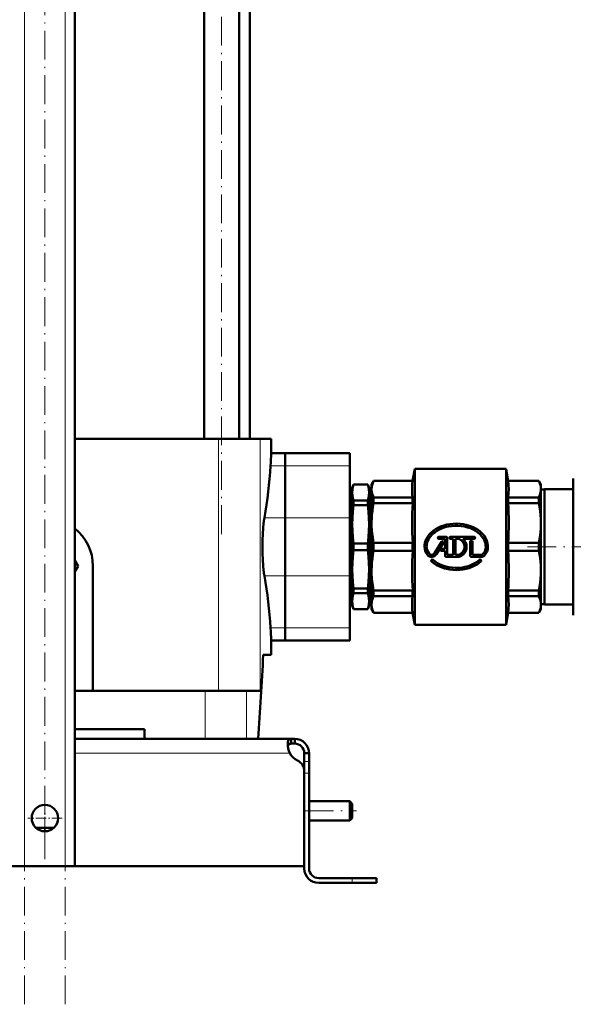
# Model space of a CAD drawing. Extents: x -1358 to 1757, y -1691 to 755.
# Tile 43 of 100: x -1022 to -791, y -507 to -97. Entities that reach past the tile are written whole.
import ezdxf

# ---------------------------------------------------------------- set-up
doc = ezdxf.new("R2010")
doc.units = 0
doc.linetypes.add('DASHDOT', pattern=[18.5, 12, -3, 0.5, -3])

msp = doc.modelspace()

# ---------------------------------------------------------------- linework, layer by layer
at = {"color": 7, "linetype": 'DASHDOT', "lineweight": 18}
for p, q in [((-1019.73, -506.68), (-1019.73, 184.22)), ((-1002.73, -506.68), (-1002.73, 184.22)), ((-937.69, -310.82), (-937.69, 165.8)), ((-1011.23, -446.16), (-1011.23, 154.59)), ((-810.32, -316.1), (-743.21, -316.1)), ((-903.03, -426.1), (-881.43, -426.1))]:
    msp.add_line(p, q, dxfattribs=at)
at = {"color": 7, "lineweight": 18}
for p, q in [((-1019.73, -449.1), (-1019.73, 126.65)), ((-1002.73, -449.1), (-1002.73, 126.65)), ((-938.98, -271.1), (-938.98, -376.1)), ((-921.61, -271.1), (-921.61, -376.1)), ((-911.23, -282.33), (-917.31, -282.33)), ((-911.23, -282.33), (-884.23, -282.33)), ((-919.86, -303.98), (-911.23, -303.98)), ((-911.23, -303.98), (-884.23, -303.98)), ((-911.23, -328.23), (-919.86, -328.23)), ((-911.23, -328.23), (-884.23, -328.23)), ((-911.23, -349.88), (-917.31, -349.88)), ((-911.23, -349.88), (-884.23, -349.88)), ((-944.55, -376.1), (-944.55, -396.1)), ((-927.34, -376.1), (-927.34, -396.1)), ((-998.73, -402.1), (-909.26, -402.1)), ((-901.23, -405.52), (-903.23, -405.52)), ((-901.23, -410.35), (-903.23, -410.35)), ((-883.23, -454.1), (-883.23, -456.1))]:
    msp.add_line(p, q, dxfattribs=at)
at = {"color": 7, "lineweight": 50}
for p, q in [((-998.73, -449.1), (-998.73, 126.65)), ((-944.99, -271.1), (-944.99, 107.6)), ((-930.39, -271.1), (-930.39, 104.58)), ((-925.88, 104.53), (-925.88, -271.1)), ((-938.98, -271.1), (-998.73, -271.1)), ((-938.98, -271.1), (-921.61, -271.1)), ((-921.61, -271.1), (-916.98, -271.1)), ((-916.98, -277.1), (-916.98, -271.1)), ((-916.98, -277.1), (-911.23, -277.1)), ((-911.23, -277.1), (-911.23, -282.33)), ((-911.23, -282.33), (-911.23, -277.1)), ((-911.23, -277.1), (-884.23, -277.1)), ((-884.23, -277.1), (-884.23, -282.33)), ((-911.23, -303.98), (-911.23, -282.33)), ((-911.23, -282.33), (-911.23, -303.98)), ((-884.23, -303.98), (-884.23, -282.33)), ((-858.11, -288.6), (-857.23, -283.6)), ((-819.23, -283.6), (-857.23, -283.6)), ((-857.23, -283.6), (-857.23, -348.6)), ((-819.23, -283.6), (-819.23, -316.1)), ((-818.34, -288.6), (-819.23, -283.6)), ((-883.23, -291.6), (-882.68, -290.1)), ((-882.68, -290.14), (-882.68, -290.1)), ((-882.68, -290.1), (-876.77, -290.1)), ((-882.68, -290.14), (-876.77, -290.14)), ((-876.77, -290.14), (-876.77, -290.1)), ((-876.23, -291.6), (-876.77, -290.1)), ((-875.23, -290.1), (-874.36, -288.6)), ((-875.23, -290.1), (-875.23, -292.08)), ((-874.36, -288.6), (-874.36, -288.65)), ((-874.36, -288.6), (-858.11, -288.6)), ((-874.36, -288.65), (-858.11, -288.65)), ((-858.11, -288.6), (-858.11, -288.65)), ((-818.34, -288.6), (-818.34, -288.65)), ((-818.34, -288.6), (-805.59, -288.6)), ((-818.34, -288.65), (-805.59, -288.65)), ((-805.59, -288.6), (-805.59, -288.65)), ((-804.73, -290.1), (-805.59, -288.6)), ((-804.73, -290.1), (-804.73, -292.08)), ((-791.23, -287.6), (-791.23, -336.25)), ((-883.23, -292.2), (-884.23, -292.2)), ((-883.23, -293.47), (-883.23, -291.6)), ((-883.23, -306.73), (-883.23, -293.47)), ((-876.23, -293.47), (-876.23, -291.6)), ((-875.23, -292.2), (-876.23, -292.2)), ((-876.23, -306.73), (-876.23, -293.47)), ((-875.23, -292.08), (-875.23, -306.15)), ((-804.73, -292.08), (-804.73, -306.15)), ((-803.23, -292.2), (-804.73, -292.2)), ((-803.23, -340.1), (-803.23, -292.1)), ((-791.23, -292.1), (-803.23, -292.1)), ((-882.68, -298.69), (-882.68, -296.8)), ((-882.68, -296.8), (-876.77, -296.8)), ((-882.68, -298.69), (-876.77, -298.69)), ((-876.77, -298.69), (-876.77, -296.8)), ((-858.11, -295.51), (-874.36, -295.51)), ((-874.36, -295.51), (-874.36, -297.88)), ((-874.36, -297.88), (-858.11, -297.88)), ((-858.11, -295.51), (-858.11, -297.88)), ((-805.59, -295.51), (-818.34, -295.51)), ((-818.34, -295.51), (-818.34, -297.88)), ((-818.34, -297.88), (-805.59, -297.88)), ((-805.59, -295.51), (-805.59, -297.88)), ((-911.23, -303.98), (-911.23, -328.23)), ((-911.23, -328.23), (-911.23, -303.98)), ((-884.23, -303.98), (-884.23, -328.23)), ((-883.23, -325.48), (-883.23, -306.73)), ((-876.23, -325.48), (-876.23, -306.73)), ((-875.23, -306.15), (-875.23, -326.05)), ((-804.73, -306.15), (-804.73, -316.1)), ((-882.68, -317.44), (-882.68, -314.77)), ((-882.68, -314.77), (-876.77, -314.77)), ((-876.77, -317.44), (-876.77, -314.77)), ((-858.11, -314.43), (-874.36, -314.43)), ((-874.36, -314.43), (-874.36, -317.78)), ((-858.11, -314.43), (-858.11, -317.78)), ((-846.05, -313.98), (-848.95, -318.71)), ((-848.18, -319.18), (-845.28, -314.45)), ((-844.18, -311.9), (-847.18, -311.9)), ((-847.18, -312.8), (-844.87, -312.8)), ((-844.63, -316.91), (-844.63, -313.04)), ((-843.73, -312.35), (-843.73, -319.4)), ((-832.48, -311.9), (-842.32, -311.9)), ((-842.32, -312.8), (-841.21, -312.8)), ((-841.21, -319.4), (-841.21, -312.8)), ((-840.31, -312.8), (-838.93, -312.8)), ((-840.31, -312.8), (-840.31, -319.4)), ((-837.15, -312.8), (-832.48, -312.8)), ((-834.13, -319.85), (-834.13, -313.91)), ((-833.23, -313.91), (-833.23, -319.4)), ((-805.59, -314.43), (-818.34, -314.43)), ((-818.34, -314.43), (-818.34, -316.1)), ((-805.59, -316.1), (-805.59, -314.43)), ((-882.68, -317.44), (-876.77, -317.44)), ((-874.36, -317.78), (-858.11, -317.78)), ((-844.63, -316.91), (-846.07, -316.91)), ((-846.07, -317.81), (-844.63, -317.81)), ((-844.63, -319.85), (-844.63, -317.81)), ((-841.21, -319.4), (-843.73, -319.4)), ((-838.93, -319.4), (-840.31, -319.4)), ((-829.63, -319.4), (-833.23, -319.4)), ((-819.23, -316.1), (-819.23, -348.6)), ((-818.34, -316.1), (-818.34, -317.78)), ((-818.34, -317.78), (-805.59, -317.78)), ((-805.59, -317.78), (-805.59, -316.1)), ((-804.73, -316.1), (-804.73, -326.05)), ((-997.37, -324.1), (-998.73, -321.75)), ((-844.18, -320.3), (-838.87, -320.3)), ((-833.68, -320.3), (-829.63, -320.3)), ((-998.73, -326.45), (-997.37, -324.1)), ((-991.23, -324.1), (-991.23, -376.1)), ((-883.23, -338.74), (-883.23, -325.48)), ((-876.23, -338.74), (-876.23, -325.48)), ((-875.23, -326.05), (-875.23, -340.12)), ((-804.73, -326.05), (-804.73, -340.12)), ((-911.23, -349.88), (-911.23, -328.23)), ((-911.23, -328.23), (-911.23, -349.88)), ((-884.23, -349.88), (-884.23, -328.23)), ((-882.68, -335.41), (-882.68, -333.52)), ((-876.77, -333.52), (-882.68, -333.52)), ((-882.68, -335.41), (-876.77, -335.41)), ((-876.77, -335.41), (-876.77, -333.52)), ((-858.11, -334.33), (-874.36, -334.33)), ((-874.36, -334.33), (-874.36, -336.69)), ((-858.11, -334.33), (-858.11, -336.69)), ((-805.59, -334.33), (-818.34, -334.33)), ((-818.34, -334.33), (-818.34, -336.69)), ((-805.59, -334.33), (-805.59, -336.69)), ((-791.23, -336.25), (-791.23, -344.6)), ((-884.23, -340), (-883.23, -340)), ((-883.23, -340.6), (-883.23, -338.74)), ((-876.23, -340.6), (-876.23, -338.74)), ((-876.23, -340), (-875.23, -340)), ((-875.23, -340.12), (-875.23, -342.1)), ((-874.36, -336.69), (-858.11, -336.69)), ((-818.34, -336.69), (-805.59, -336.69)), ((-804.73, -340), (-803.23, -340)), ((-804.73, -340.12), (-804.73, -342.1)), ((-803.23, -340.1), (-791.23, -340.1)), ((-883.23, -340.6), (-882.68, -342.1)), ((-882.68, -342.1), (-882.68, -342.07)), ((-882.68, -342.07), (-876.77, -342.07)), ((-882.68, -342.1), (-876.77, -342.1)), ((-876.23, -340.6), (-876.77, -342.1)), ((-876.77, -342.1), (-876.77, -342.07)), ((-875.23, -342.1), (-874.36, -343.6)), ((-858.11, -343.55), (-874.36, -343.55)), ((-874.36, -343.6), (-874.36, -343.55)), ((-874.36, -343.6), (-858.11, -343.6)), ((-858.11, -343.55), (-858.11, -343.6)), ((-858.11, -343.6), (-857.23, -348.6)), ((-818.34, -343.6), (-819.23, -348.6)), ((-805.59, -343.55), (-818.34, -343.55)), ((-818.34, -343.55), (-818.34, -343.6)), ((-818.34, -343.6), (-805.59, -343.6)), ((-804.73, -342.1), (-805.59, -343.6)), ((-805.59, -343.55), (-805.59, -343.6)), ((-819.23, -348.6), (-857.23, -348.6)), ((-911.23, -349.88), (-911.23, -355.1)), ((-911.23, -355.1), (-911.23, -349.88)), ((-884.23, -349.88), (-884.23, -355.1)), ((-916.98, -361.1), (-916.98, -355.1)), ((-916.98, -355.1), (-911.23, -355.1)), ((-911.23, -355.1), (-884.23, -355.1)), ((-916.98, -361.1), (-920.33, -361.1)), ((-998.73, -376.1), (-944.55, -376.1)), ((-944.55, -376.1), (-927.34, -376.1)), ((-927.34, -376.1), (-921.61, -376.1)), ((-969.73, -392.1), (-998.73, -392.1)), ((-969.73, -392.1), (-969.73, -396.1)), ((-998.73, -396.1), (-908.76, -396.1)), ((-908.76, -396.1), (-908.76, -398.1)), ((-908.76, -396.1), (-907.23, -396.1)), ((-907.23, -396.1), (-907.23, -398.1)), ((-908.76, -398.1), (-907.23, -398.1)), ((-901.23, -402.1), (-903.23, -402.1)), ((-903.23, -405.52), (-903.23, -402.1)), ((-903.23, -410.35), (-903.23, -405.52)), ((-901.23, -405.52), (-901.23, -402.1)), ((-901.23, -410.35), (-901.23, -405.52)), ((-903.23, -449.1), (-903.23, -409.62)), ((-903.23, -450.1), (-903.23, -410.35)), ((-901.23, -450.1), (-901.23, -410.35)), ((-901.23, -422.1), (-884.23, -422.1)), ((-884.23, -426.1), (-884.23, -422.1)), ((-883.23, -423.1), (-884.23, -422.1)), ((-884.23, -430.1), (-884.23, -426.1)), ((-883.23, -426.1), (-883.23, -423.1)), ((-883.23, -429.1), (-883.23, -426.1)), ((-901.23, -430.1), (-884.23, -430.1)), ((-883.23, -429.1), (-884.23, -430.1)), ((-1015, -433.1), (-1011.23, -433.1)), ((-1011.23, -433.1), (-1007.45, -433.1)), ((-1011.23, -449.1), (-1119.23, -449.1)), ((-1019.73, -449.1), (-1023.73, -449.1)), ((-1019.73, -449.1), (-1002.73, -449.1)), ((-1011.23, -449.1), (-903.23, -449.1)), ((-998.73, -449.1), (-1002.73, -449.1)), ((-897.23, -454.1), (-883.23, -454.1)), ((-873.23, -454.1), (-883.23, -454.1)), ((-873.23, -454.1), (-873.23, -456.1)), ((-883.23, -456.1), (-897.23, -456.1)), ((-873.23, -456.1), (-883.23, -456.1))]:
    msp.add_line(p, q, dxfattribs=at)
at = {"color": 7, "linetype": 'DASHDOT', "lineweight": 18, "ltscale": 0.02925}
for p, q in [((-846.59, -312.35), (-847.76, -312.35)), ((-847.18, -311.77), (-847.18, -312.94)), ((-845.08, -314.21), (-846.25, -314.21)), ((-845.66, -313.63), (-845.66, -314.8)), ((-841.73, -312.35), (-842.9, -312.35)), ((-842.32, -311.77), (-842.32, -312.94)), ((-833.09, -313.91), (-834.26, -313.91)), ((-833.68, -313.33), (-833.68, -314.5)), ((-832.48, -311.77), (-832.48, -312.94)), ((-845.48, -317.36), (-846.65, -317.36)), ((-846.07, -316.78), (-846.07, -317.95)), ((-849.9, -321.31), (-849.9, -322.48)), ((-830.05, -321.31), (-830.05, -322.48))]:
    msp.add_line(p, q, dxfattribs=at)
at = {"color": 7, "linetype": 'DASHDOT', "lineweight": 18, "ltscale": 0.029251}
for p, q in [((-831.89, -312.35), (-833.06, -312.35)), ((-849.32, -321.89), (-850.49, -321.89)), ((-829.47, -321.89), (-830.64, -321.89))]:
    msp.add_line(p, q, dxfattribs=at)
at = {"color": 7, "linetype": 'DASHDOT', "lineweight": 18, "ltscale": 0.060001}
for p, q in [((-903.43, -410.35), (-901.03, -410.35)), ((-883.23, -456.3), (-883.23, -453.9))]:
    msp.add_line(p, q, dxfattribs=at)
at = {"color": 7, "linetype": 'DASHDOT', "lineweight": 18, "ltscale": 0.3575}
msp.add_line((-1011.23, -421.95), (-1011.23, -436.25), dxfattribs=at)
at = {"color": 7, "linetype": 'DASHDOT', "lineweight": 18, "ltscale": 0.357501}
msp.add_line((-1004.08, -429.1), (-1018.38, -429.1), dxfattribs=at)
at = {"color": 7, "lineweight": 50}
for points in [[(-882.68, -290.14), (-882.98, -291.24), (-883.16, -292.35), (-883.23, -293.47)], [(-876.23, -293.47), (-876.29, -292.35), (-876.47, -291.24), (-876.77, -290.14)], [(-875.23, -292.08), (-875.17, -291.23), (-875.01, -290.38), (-874.74, -289.54), (-874.36, -288.65)], [(-858.11, -295.51), (-858.28, -294.09), (-858.36, -292.74), (-858.36, -291.42), (-858.28, -290.07), (-858.11, -288.65)], [(-818.34, -295.51), (-818.15, -293.79), (-818.08, -292.08), (-818.15, -290.37), (-818.34, -288.65)], [(-804.73, -292.08), (-804.78, -291.25), (-804.94, -290.41), (-805.14, -289.72), (-805.59, -288.65)], [(-883.23, -293.47), (-883.16, -294.58), (-882.98, -295.69), (-882.68, -296.8)], [(-876.77, -296.8), (-876.47, -295.69), (-876.29, -294.58), (-876.23, -293.47)], [(-875.23, -292.08), (-875.2, -292.71), (-875.11, -293.34), (-874.96, -293.98), (-874.75, -294.62), (-874.36, -295.51)], [(-805.59, -295.51), (-805.14, -294.44), (-804.86, -293.41), (-804.76, -292.74), (-804.73, -292.08)], [(-882.68, -298.69), (-882.98, -301.36), (-883.16, -304.04), (-883.23, -306.73)], [(-876.23, -306.73), (-876.29, -304.04), (-876.47, -301.36), (-876.77, -298.69)], [(-874.36, -297.88), (-874.66, -299.51), (-874.89, -301.06), (-875.06, -302.61), (-875.17, -304.14), (-875.23, -306.15)], [(-804.73, -306.15), (-804.76, -304.55), (-804.86, -302.93), (-805.03, -301.29), (-805.27, -299.61), (-805.59, -297.88)], [(-920.16, -306.21), (-920.35, -308.34), (-920.49, -310.71), (-920.58, -313.38), (-920.61, -316.1)], [(-883.23, -306.73), (-883.16, -309.41), (-882.98, -312.09), (-882.68, -314.77)], [(-876.77, -314.77), (-876.47, -312.09), (-876.29, -309.41), (-876.23, -306.73)], [(-875.23, -306.15), (-875.2, -307.66), (-875.11, -309.18), (-874.96, -310.73), (-874.75, -312.27), (-874.36, -314.43)], [(-826.78, -316.1), (-826.81, -315.45), (-826.9, -314.81), (-827.04, -314.16), (-827.25, -313.53), (-827.51, -312.91), (-827.83, -312.31), (-828.21, -311.71), (-828.63, -311.15), (-829.31, -310.39), (-830.07, -309.7), (-830.89, -309.08), (-831.86, -308.46), (-832.9, -307.93), (-833.99, -307.48), (-834.88, -307.17), (-835.8, -306.92), (-837.12, -306.66), (-838.45, -306.49), (-839.8, -306.43), (-841.18, -306.47), (-842.56, -306.61), (-843.91, -306.87), (-845.2, -307.22), (-846.45, -307.67), (-847.61, -308.2), (-848.66, -308.81), (-849.64, -309.5), (-850.49, -310.25), (-851.22, -311.03), (-851.85, -311.87), (-852.33, -312.69), (-852.71, -313.55), (-852.98, -314.45), (-853.13, -315.27), (-853.18, -316.1)], [(-852.28, -316.1), (-852.25, -315.49), (-852.16, -314.89), (-852.01, -314.29), (-851.8, -313.7), (-851.54, -313.12), (-851.22, -312.55), (-850.69, -311.8), (-850.07, -311.1), (-849.38, -310.46), (-848.78, -309.98), (-848.13, -309.54), (-847.15, -308.98), (-846.11, -308.5), (-845.03, -308.1), (-844.13, -307.84), (-843.21, -307.64), (-841.9, -307.44), (-840.57, -307.34), (-839.24, -307.34), (-837.91, -307.45), (-836.59, -307.67), (-835.3, -307.99), (-834.08, -308.4), (-832.94, -308.91), (-831.93, -309.47), (-831, -310.11), (-830.15, -310.84), (-829.43, -311.6), (-828.84, -312.39), (-828.38, -313.18), (-828.03, -314.01), (-827.84, -314.7), (-827.72, -315.39), (-827.68, -316.1)], [(-804.73, -306.15), (-804.78, -308.16), (-804.94, -310.19), (-805.21, -312.27), (-805.59, -314.43)], [(-920.61, -316.1), (-920.58, -318.8), (-920.49, -321.46), (-920.35, -323.85), (-920.16, -325.99)], [(-882.68, -317.44), (-882.98, -320.11), (-883.16, -322.79), (-883.23, -325.48)], [(-876.23, -325.48), (-876.29, -322.79), (-876.47, -320.11), (-876.77, -317.44)], [(-874.36, -317.78), (-874.66, -319.41), (-874.89, -320.96), (-875.06, -322.51), (-875.17, -324.04), (-875.23, -326.05)], [(-805.59, -317.78), (-805.22, -319.85), (-804.94, -321.94), (-804.78, -324.03), (-804.73, -326.05)], [(-850.2, -322.23), (-849.22, -323.02), (-848.14, -323.71), (-846.99, -324.3), (-845.79, -324.79), (-844.88, -325.09), (-843.96, -325.33), (-842.63, -325.58), (-841.29, -325.73), (-839.94, -325.78), (-838.56, -325.72), (-837.18, -325.56), (-835.83, -325.29), (-834.57, -324.93), (-833.34, -324.47), (-832.17, -323.91), (-831.32, -323.41), (-830.5, -322.85), (-829.75, -322.23)], [(-830.35, -321.56), (-831.3, -322.31), (-832.34, -322.97), (-833.45, -323.54), (-834.62, -324), (-835.51, -324.27), (-836.41, -324.5), (-837.37, -324.67), (-838.33, -324.8), (-839.33, -324.86), (-840.34, -324.87), (-841.68, -324.79), (-843.01, -324.6), (-844.32, -324.31), (-845.56, -323.92), (-846.71, -323.44), (-847.79, -322.87), (-848.73, -322.25), (-849.6, -321.56)], [(-883.23, -325.48), (-883.16, -328.16), (-882.98, -330.85), (-882.68, -333.52)], [(-876.77, -333.52), (-876.47, -330.85), (-876.29, -328.16), (-876.23, -325.48)], [(-875.23, -326.05), (-875.2, -327.56), (-875.11, -329.08), (-874.96, -330.63), (-874.75, -332.17), (-874.36, -334.33)], [(-805.59, -334.33), (-805.27, -332.59), (-805.03, -330.91), (-804.86, -329.27), (-804.76, -327.65), (-804.73, -326.05)], [(-882.68, -335.41), (-882.98, -336.51), (-883.16, -337.62), (-883.23, -338.74)], [(-876.23, -338.74), (-876.29, -337.62), (-876.47, -336.51), (-876.77, -335.41)], [(-883.23, -338.74), (-883.16, -339.85), (-882.98, -340.96), (-882.68, -342.07)], [(-876.77, -342.07), (-876.47, -340.96), (-876.29, -339.85), (-876.23, -338.74)], [(-874.36, -336.69), (-874.66, -337.37), (-874.89, -338.01), (-875.06, -338.66), (-875.17, -339.29), (-875.23, -340.12)], [(-875.23, -340.12), (-875.2, -340.75), (-875.11, -341.38), (-874.96, -342.02), (-874.75, -342.66), (-874.36, -343.55)], [(-858.11, -343.55), (-858.28, -342.13), (-858.36, -340.79), (-858.36, -339.46), (-858.28, -338.11), (-858.11, -336.69)], [(-818.34, -343.55), (-818.15, -341.84), (-818.08, -340.12), (-818.15, -338.41), (-818.34, -336.69)], [(-804.73, -340.12), (-804.8, -339.13), (-805.03, -338.11), (-805.42, -337.06), (-805.59, -336.69)], [(-805.59, -343.55), (-805.2, -342.66), (-804.94, -341.79), (-804.78, -340.95), (-804.73, -340.12)], [(-910.1, -398.22), (-910.09, -397.77), (-910.03, -397.36), (-909.9, -396.89), (-909.71, -396.53), (-909.44, -396.27), (-909.13, -396.14), (-908.76, -396.1)], [(-909.26, -402.1), (-909.62, -401.11), (-909.89, -400.11), (-910.05, -399.13), (-910.1, -398.22)], [(-910.06, -399.04), (-909.92, -398.66), (-909.7, -398.38), (-909.38, -398.19), (-908.97, -398.11), (-908.76, -398.1)], [(-908.76, -398.1), (-909.07, -398.12), (-909.34, -398.18), (-909.63, -398.33), (-909.86, -398.55), (-910.01, -398.86), (-910.06, -399.04)]]:
    msp.add_lwpolyline(points, dxfattribs=at)
msp.add_circle((-1011.23, -429.1), 5.5, dxfattribs=at)
for centre, radius, start, end in [((-346.29, -316.46), 572.04, 176.0547, 176.5791), ((-1108.17, -270.87), 191.2, 350.0289, 356.565), ((-728.79, -306.15), 129.58, 176.3381, 183.6619), ((-947.66, -306.15), 129.58, 356.3381, 3.6619), ((-885.83, -309.69), 34.5, 170.4653, 174.2111), ((-1011.23, -324.1), 20, 360, 51.318), ((-847.18, -312.35), 0.45, 90, 270), ((-845.66, -314.21), 0.45, 328.5, 148.5), ((-844.87, -313.04), 0.24, 359.9916, 90.0084), ((-844.18, -312.35), 0.45, 360, 90), ((-842.32, -312.35), 0.45, 90, 270), ((-839.98, -316.1), 3.46, 287.5359, 72.4641), ((-839.98, -316.1), 4.34, 284.804, 49.4319), ((-833.68, -313.91), 0.45, 360, 180), ((-832.48, -312.35), 0.45, 270, 90), ((-728.79, -326.05), 129.58, 176.3381, 183.6619), ((-847.89, -316.1), 5.29, 180, 219.0733), ((-847.89, -316.1), 4.39, 180, 219.0733), ((-850.18, -317.96), 2.34, 219.0733, 328.5), ((-850.18, -317.96), 1.44, 219.0733, 328.5), ((-846.07, -317.36), 0.45, 90, 270), ((-844.18, -319.85), 0.45, 180, 270), ((-833.68, -319.85), 0.45, 180, 270), ((-829.63, -318.35), 1.05, 270, 316.3972), ((-829.63, -318.35), 1.95, 270, 316.3972), ((-831.99, -316.1), 4.31, 316.3972, 360), ((-831.99, -316.1), 5.21, 316.3972, 0), ((-947.66, -326.05), 129.58, 356.3381, 3.6619), ((-849.9, -321.89), 0.45, 48.094, 228.094), ((-830.05, -321.89), 0.45, 311.906, 131.906), ((-885.83, -322.51), 34.5, 185.7889, 189.5347), ((-1108.17, -361.33), 191.2, 3.435, 9.9711), ((-346.3, -315.74), 572.03, 183.4209, 183.9453), ((-3416.36, -232.4), 2499.35, 356.24446, 357.04819), ((-3416.36, -232.4), 2499.35, 356.24446, 357.04819), ((-907.23, -402.1), 6, 360, 90), ((-899.26, -397.85), 10.86, 186.3205, 203.0632), ((-907.23, -402.1), 4, 360, 90), ((-903.1, -398.76), 7, 208.483, 244.7303), ((-908.23, -409.62), 5, 0, 64.7303), ((-897.23, -450.1), 6, 180, 270), ((-897.23, -450.1), 4, 180, 270)]:
    msp.add_arc(centre, radius, start, end, dxfattribs=at)

doc.saveas('drawing.dxf')
